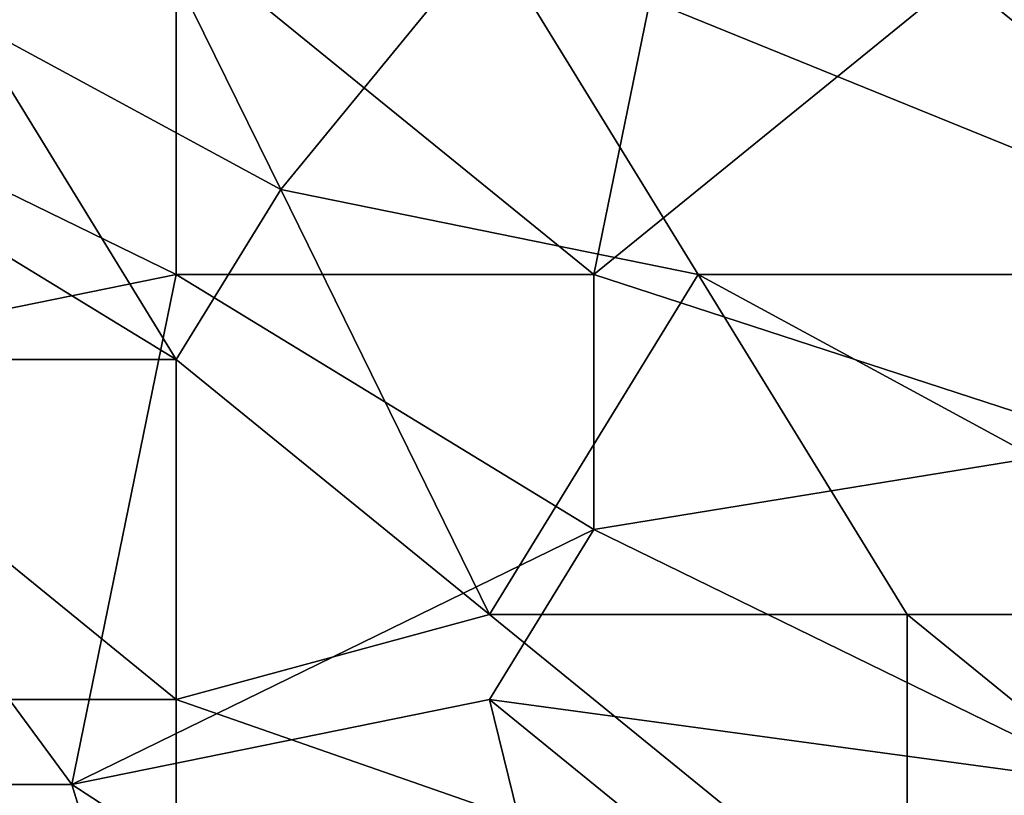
# Model space of a CAD drawing. Extents: x -0.7 to 0.7, y -0.35 to 0.35.
# Tile 28 of 226: x -0.5021 to -0.4661, y -0.2034 to -0.1751. Entities that reach past the tile are written whole.
import ezdxf

# ---------------------------------------------------------------- set-up
doc = ezdxf.new("R2010")
doc.units = 0

msp = doc.modelspace()

# ---------------------------------------------------------------- linework, layer by layer
for points in [[(-0.496381, -0.171949, 0.412531), (-0.515474, -0.175056, 0.412498), (-0.511656, -0.159519, 0.412489)], [(-0.47347, -0.168841, 0.436977), (-0.442922, -0.178163, 0.437019), (-0.44674, -0.159519, 0.436994)], [(-0.504019, -0.175056, 0.436956), (-0.5002, -0.165734, 0.436976), (-0.523111, -0.168841, 0.437004)], [(-0.492563, -0.181271, 0.436957), (-0.5002, -0.165734, 0.436976), (-0.504019, -0.175056, 0.436956)], [(-0.492563, -0.181271, 0.436957), (-0.484926, -0.171949, 0.436965), (-0.5002, -0.165734, 0.436976)], [(-0.481107, -0.184378, 0.412452), (-0.496381, -0.171949, 0.412531), (-0.477289, -0.165734, 0.412499)], [(-0.481107, -0.184378, 0.412452), (-0.477289, -0.165734, 0.412499), (-0.465833, -0.171949, 0.412495)], [(-0.454377, -0.184378, 0.437015), (-0.47347, -0.168841, 0.436977), (-0.484926, -0.171949, 0.436965)], [(-0.454377, -0.184378, 0.437015), (-0.442922, -0.178163, 0.437019), (-0.47347, -0.168841, 0.436977)], [(-0.496381, -0.184378, 0.412506), (-0.515474, -0.175056, 0.412498), (-0.496381, -0.171949, 0.412531)], [(-0.481107, -0.184378, 0.412452), (-0.496381, -0.184378, 0.412506), (-0.496381, -0.171949, 0.412531)], [(-0.477289, -0.184378, 0.437002), (-0.484926, -0.171949, 0.436965), (-0.492563, -0.181271, 0.436957)], [(-0.477289, -0.184378, 0.437002), (-0.454377, -0.184378, 0.437015), (-0.484926, -0.171949, 0.436965)], [(-0.465833, -0.171949, 0.412495), (-0.462014, -0.190592, 0.412443), (-0.481107, -0.184378, 0.412452)], [(-0.511656, -0.187485, 0.412525), (-0.515474, -0.175056, 0.412498), (-0.496381, -0.184378, 0.412506)], [(-0.511656, -0.178163, 0.436975), (-0.496381, -0.187485, 0.436964), (-0.504019, -0.175056, 0.436956)], [(-0.496381, -0.187485, 0.436964), (-0.492563, -0.181271, 0.436957), (-0.504019, -0.175056, 0.436956)], [(-0.511656, -0.187485, 0.436948), (-0.496381, -0.187485, 0.436964), (-0.511656, -0.178163, 0.436975)], [(-0.484926, -0.196807, 0.436988), (-0.492563, -0.181271, 0.436957), (-0.496381, -0.187485, 0.436964)], [(-0.484926, -0.196807, 0.436988), (-0.477289, -0.184378, 0.437002), (-0.492563, -0.181271, 0.436957)], [(-0.5002, -0.203022, 0.41245), (-0.511656, -0.187485, 0.412525), (-0.496381, -0.184378, 0.412506)], [(-0.5002, -0.203022, 0.41245), (-0.496381, -0.184378, 0.412506), (-0.481107, -0.1937, 0.412446)], [(-0.481107, -0.1937, 0.412446), (-0.496381, -0.184378, 0.412506), (-0.481107, -0.184378, 0.412452)], [(-0.484926, -0.196807, 0.436988), (-0.469652, -0.196807, 0.437006), (-0.477289, -0.184378, 0.437002)], [(-0.481107, -0.1937, 0.412446), (-0.481107, -0.184378, 0.412452), (-0.462014, -0.190592, 0.412443)], [(-0.454377, -0.196807, 0.436991), (-0.454377, -0.184378, 0.437015), (-0.477289, -0.184378, 0.437002)], [(-0.469652, -0.196807, 0.437006), (-0.454377, -0.196807, 0.436991), (-0.477289, -0.184378, 0.437002)], [(-0.519293, -0.199914, 0.436971), (-0.496381, -0.199914, 0.436992), (-0.511656, -0.187485, 0.436948)], [(-0.511656, -0.187485, 0.436948), (-0.496381, -0.199914, 0.436992), (-0.496381, -0.187485, 0.436964)], [(-0.511656, -0.203022, 0.412475), (-0.511656, -0.187485, 0.412525), (-0.5002, -0.203022, 0.41245)], [(-0.496381, -0.199914, 0.436992), (-0.484926, -0.196807, 0.436988), (-0.496381, -0.187485, 0.436964)], [(-0.481107, -0.1937, 0.412446), (-0.462014, -0.190592, 0.412443), (-0.462014, -0.203022, 0.412426)], [(-0.484926, -0.199914, 0.412443), (-0.5002, -0.203022, 0.41245), (-0.481107, -0.1937, 0.412446)], [(-0.484926, -0.199914, 0.412443), (-0.481107, -0.1937, 0.412446), (-0.462014, -0.203022, 0.412426)], [(-0.477968, -0.208051, 0.345479), (-0.45864, -0.202628, 0.382251), (-0.432286, -0.195582, 0.402346)], [(-0.465904, -0.205379, 0.260931), (-0.477968, -0.208051, 0.345479), (-0.432286, -0.195582, 0.402346)], [(-0.496381, -0.199914, 0.436992), (-0.469652, -0.209236, 0.436999), (-0.484926, -0.196807, 0.436988)], [(-0.469652, -0.209236, 0.436999), (-0.469652, -0.196807, 0.437006), (-0.484926, -0.196807, 0.436988)], [(-0.454377, -0.209236, 0.437006), (-0.454377, -0.196807, 0.436991), (-0.469652, -0.196807, 0.437006)], [(-0.469652, -0.209236, 0.436999), (-0.454377, -0.209236, 0.437006), (-0.469652, -0.196807, 0.437006)], [(-0.496381, -0.209236, 0.437008), (-0.496381, -0.199914, 0.436992), (-0.519293, -0.199914, 0.436971)], [(-0.511656, -0.212344, 0.436995), (-0.496381, -0.209236, 0.437008), (-0.519293, -0.199914, 0.436971)], [(-0.481107, -0.215451, 0.412459), (-0.5002, -0.203022, 0.41245), (-0.484926, -0.199914, 0.412443)], [(-0.496381, -0.209236, 0.437008), (-0.469652, -0.209236, 0.436999), (-0.496381, -0.199914, 0.436992)], [(-0.484926, -0.199914, 0.412443), (-0.462014, -0.203022, 0.412426), (-0.458196, -0.221665, 0.412433)], [(-0.458196, -0.221665, 0.412433), (-0.481107, -0.215451, 0.412459), (-0.484926, -0.199914, 0.412443)], [(-0.477968, -0.208051, 0.345479), (-0.469203, -0.205565, 0.366107), (-0.45864, -0.202628, 0.382251)], [(-0.469203, -0.205565, 0.366107), (-0.464135, -0.204149, 0.374727), (-0.45864, -0.202628, 0.382251)], [(-0.52693, -0.212344, 0.412471), (-0.511656, -0.203022, 0.412475), (-0.496381, -0.215451, 0.41245)], [(-0.496381, -0.215451, 0.41245), (-0.511656, -0.203022, 0.412475), (-0.5002, -0.203022, 0.41245)], [(-0.496381, -0.215451, 0.41245), (-0.5002, -0.203022, 0.41245), (-0.481107, -0.215451, 0.412459)]]:
    msp.add_3dface(points)

doc.saveas('drawing.dxf')
